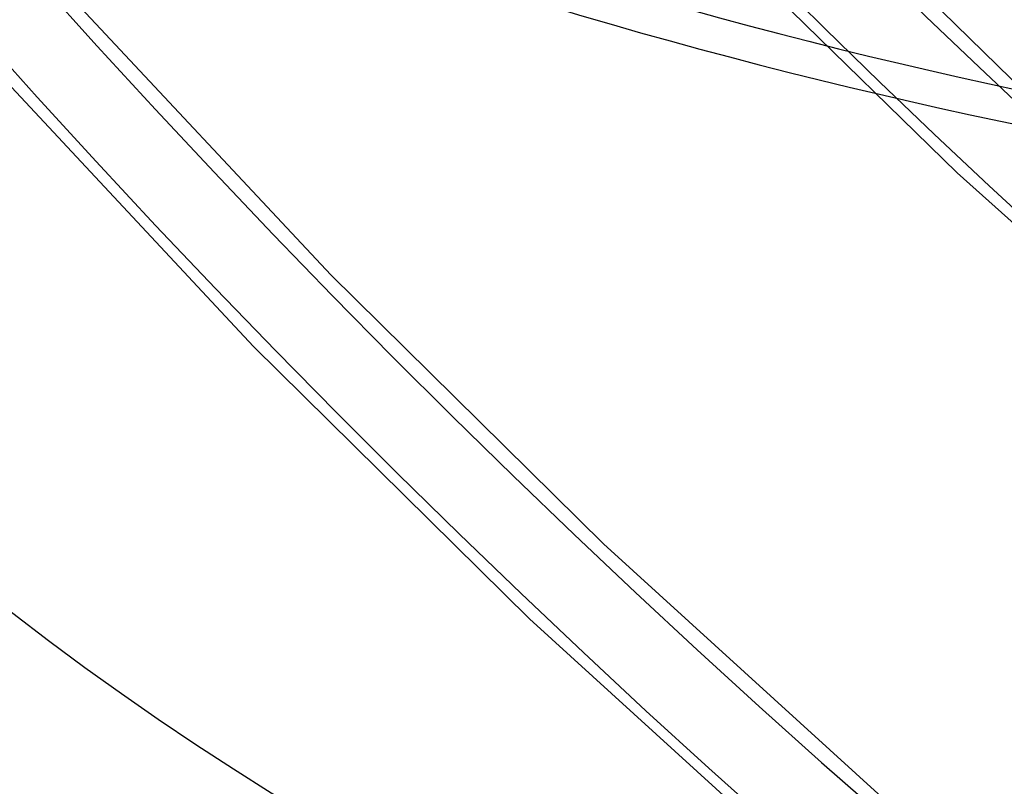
# Model space of a CAD drawing. Header units: millimetres. Extents: x -240 to 234, y -303 to 298.
# Tile 37 of 77: x -52 to -33, y -64 to -49. Entities that reach past the tile are written whole.
import ezdxf

# ---------------------------------------------------------------- set-up
doc = ezdxf.new("R2010")
doc.units = ezdxf.units.MM
doc.layers.add('MAIN-1', color=7, linetype='Continuous')
doc.layers.add('MAIN-2', color=7, linetype='Continuous')

msp = doc.modelspace()

# ---------------------------------------------------------------- linework, layer by layer
at = {"layer": 'MAIN-1'}
for centre, major_axis, start_param, end_param in [((-0.5, -0.433), (139.441, -161.013), 0.713724, 3.45689), ((-50, -43.301), (-132.567, 153.076), -3.141592, -0.857072), ((-50, -43.301), (131.913, -152.32), 0, 2.284521), ((-50, -43.301), (-132.567, 153.076), 0, 2.284521), ((-50, -43.301), (131.913, -152.32), -3.141592, -0.857072), ((-35.2, -30.484), (-32.651, 37.702), 2.683771, 5.426113), ((-44, -38.105), (-29.026, 33.516), -0.857072, 2.284521), ((-44, -38.105), (-29.026, 33.516), 2.284521, 5.426113)]:
    msp.add_ellipse(centre, major_axis=major_axis, ratio=0.75, start_param=start_param, end_param=end_param, dxfattribs=at)
at = {"layer": 'MAIN-2'}
for p, q in [((-37.71, -46.247), (-33.025, -50.823)), ((-39.115, -47.692), (-34.328, -52.363)), ((-51.359, -48.941), (-46.331, -54.316)), ((-52.895, -50.247), (-47.807, -55.688)), ((-34.328, -52.363), (-29.38, -56.811)), ((-46.331, -54.316), (-41.105, -59.47)), ((-47.807, -55.688), (-42.519, -60.906)), ((-41.105, -59.47), (-35.703, -64.385)), ((-42.519, -60.906), (-37.052, -65.882))]:
    msp.add_line(p, q, dxfattribs=at)
for centre, major_axis, ratio, start_param, end_param in [((0, 0), (-138.787, 160.257), 0.75, -2.427868, 0.713724), ((0, 0), (-138.787, 160.257), 0.75, 0.713724, 3.855317), ((-0.5, -0.433), (139.441, -161.013), 0.75, -2.427868, -0.315297), ((-5.75, -4.98), (-132.567, 153.076), 0.75, 0.713724, 2.284521), ((3.8, 3.291), (-40.898, 47.225), 0.75, 0.632834, 2.284521), ((8.367, 7.246), (-41.553, 47.981), 0.75, 0.713724, 3.141578), ((8.367, 7.246), (-47.489, 54.835), 0.75, 0.803149, 3.05305), ((4.3, 3.724), (41.553, -47.981), 0.75, -2.427868, -0.857072), ((-35.2, -30.484), (-32.651, 37.702), 0.75, 0.457807, 2.284521), ((-34.95, -30.268), (-32.978, 38.08), 0.75, 0.713724, 2.284521), ((-35.2, -30.484), (29.68, -34.272), 0.75, -2.427868, -0.000014), ((-43.5, -37.672), (-29.68, 34.272), 0.75, 0.713724, 2.284521), ((24.244, 20.996), (69.518, -80.272), 0.75, -1.587803, -0.198146), ((19.244, 16.666), (62.922, -72.656), 0.75, -1.582144, -0.159161), ((14.244, 12.336), (56.327, -65.041), 0.75, -1.575179, -0.138965), ((9.244, 8.006), (-51.05, 58.948), 0.75, 1.575386, 2.993655), ((19.244, 16.666), (-64.241, 74.18), 0.75, 1.559567, 3.009475), ((14.244, 12.336), (-57.646, 66.564), 0.75, 1.566562, 3.00248), ((24.244, 20.996), (-70.837, 81.796), 0.75, 1.555018, 3.014024), ((-21.691, -18.785), (59.21, -8.758), 0.560297, -2.470334, -1.172773), ((-22.309, -19.32), (59.21, -8.758), 0.560297, -2.456817, -1.15796), ((24.244, 20.996), (79.807, -92.153), 0.75, -1.592863, -0.137336), ((24.244, 20.996), (-81.126, 93.677), 0.75, 1.547922, 3.021119), ((24.244, 20.996), (90.096, -104.034), 0.75, -1.598532, -0.115612), ((24.244, 20.996), (-91.416, 105.558), 0.75, 1.542426, 3.026615), ((24.244, 20.996), (100.386, -115.915), 0.75, -1.603038, -1.169431), ((24.244, 20.996), (-101.705, 117.438), 0.75, 1.538043, 3.030999), ((24.244, 20.996), (110.675, -127.796), 0.75, -1.606706, -1.165396), ((24.244, 20.996), (-111.994, 129.319), 0.75, 1.534466, 3.034576)]:
    msp.add_ellipse(centre, major_axis=major_axis, ratio=ratio, start_param=start_param, end_param=end_param, dxfattribs=at)

doc.saveas('drawing.dxf')
